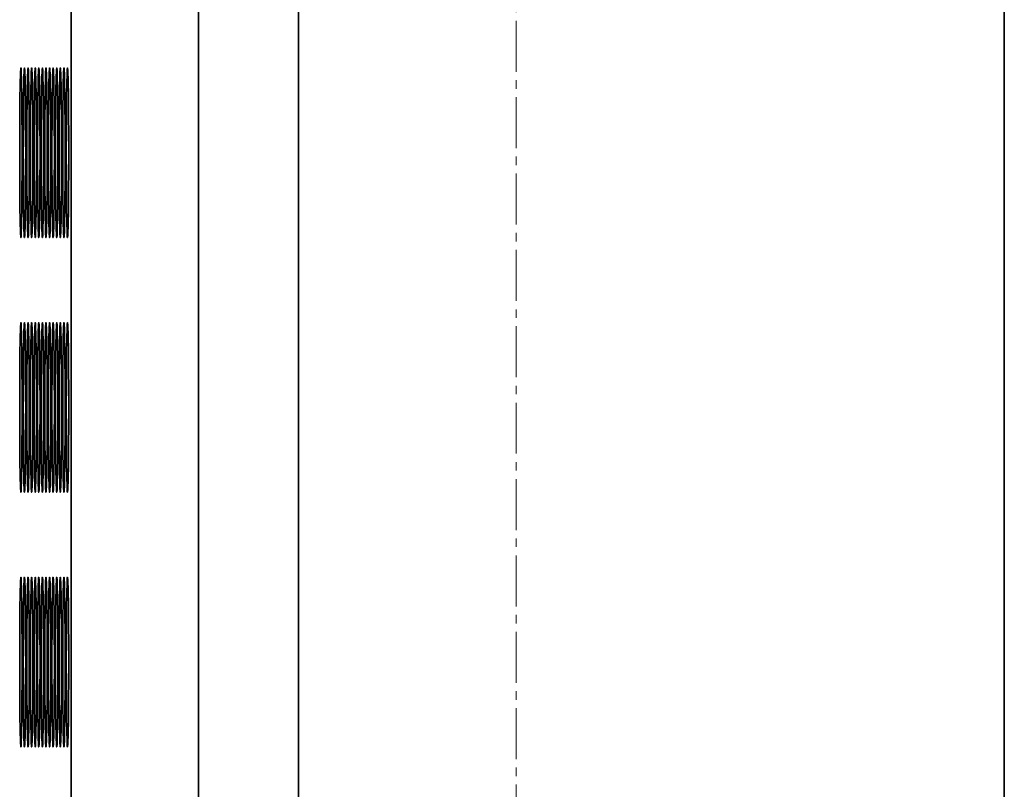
# Model space of a CAD drawing. Header units: millimetres. Extents: x 2945 to 26725, y -1082 to 16127.
# Tile 44 of 151: x 12468 to 12700, y 6009 to 6191. Entities that reach past the tile are written whole.
import ezdxf

# ---------------------------------------------------------------- set-up
doc = ezdxf.new("R2010")
doc.units = ezdxf.units.MM
doc.linetypes.add('点画线', pattern=[18, 12, -2, 2, -2])
doc.layers.add('中心线层', color=1, linetype='点画线', lineweight=18)
doc.layers.add('几何体', color=7, linetype='Continuous', lineweight=35)

msp = doc.modelspace()

# ---------------------------------------------------------------- linework, layer by layer
at = {"layer": '中心线层'}
msp.add_line((12585.254, 7900.461), (12585.254, 4976.2), dxfattribs=at)
at = {"layer": '几何体'}
for p, q in [((12480.412, 5259.352), (12480.412, 7659.352)), ((12510.409, 5259.352), (12510.409, 7659.352)), ((12533.988, 5259.352), (12533.988, 7659.352)), ((12700.254, 5259.352), (12700.254, 7659.352))]:
    msp.add_line(p, q, dxfattribs=at)
for points in [[(12468.864, 6159.352), (12468.861, 6162.017), (12468.854, 6164.635), (12468.841, 6167.159), (12468.824, 6169.544), (12468.803, 6171.747), (12468.778, 6173.728), (12468.749, 6175.453), (12468.717, 6176.891), (12468.683, 6178.015), (12468.647, 6178.807), (12468.61, 6179.251), (12468.573, 6179.34), (12468.535, 6179.073), (12468.498, 6178.454), (12468.463, 6177.493), (12468.43, 6176.209), (12468.4, 6174.625), (12468.373, 6172.767), (12468.35, 6170.67), (12468.331, 6168.372), (12468.316, 6165.912), (12468.306, 6163.335), (12468.301, 6160.687), (12468.301, 6158.016), (12468.306, 6155.368), (12468.316, 6152.791), (12468.331, 6150.331), (12468.35, 6148.033), (12468.373, 6145.936), (12468.4, 6144.078), (12468.43, 6142.494), (12468.463, 6141.21), (12468.498, 6140.249), (12468.535, 6139.63), (12468.573, 6139.363), (12468.61, 6139.452), (12468.647, 6139.896), (12468.683, 6140.688), (12468.717, 6141.813), (12468.749, 6143.25), (12468.778, 6144.975), (12468.803, 6146.957), (12468.824, 6149.159), (12468.841, 6151.544), (12468.854, 6154.068), (12468.861, 6156.686), (12468.864, 6159.352)], [(12469.709, 6159.352), (12469.706, 6162.017), (12469.699, 6164.635), (12469.686, 6167.159), (12469.669, 6169.544), (12469.648, 6171.747), (12469.623, 6173.728), (12469.594, 6175.453), (12469.562, 6176.891), (12469.528, 6178.015), (12469.492, 6178.807), (12469.455, 6179.251), (12469.418, 6179.34), (12469.38, 6179.073), (12469.343, 6178.454), (12469.308, 6177.493), (12469.275, 6176.209), (12469.245, 6174.625), (12469.218, 6172.767), (12469.195, 6170.67), (12469.176, 6168.372), (12469.161, 6165.912), (12469.151, 6163.335), (12469.146, 6160.687), (12469.146, 6158.016), (12469.151, 6155.368), (12469.161, 6152.791), (12469.176, 6150.331), (12469.195, 6148.033), (12469.218, 6145.936), (12469.245, 6144.078), (12469.275, 6142.494), (12469.308, 6141.21), (12469.343, 6140.249), (12469.38, 6139.63), (12469.418, 6139.363), (12469.455, 6139.452), (12469.492, 6139.896), (12469.528, 6140.688), (12469.562, 6141.813), (12469.594, 6143.25), (12469.623, 6144.975), (12469.648, 6146.957), (12469.669, 6149.159), (12469.686, 6151.544), (12469.699, 6154.068), (12469.706, 6156.686), (12469.709, 6159.352)], [(12470.554, 6159.352), (12470.551, 6162.017), (12470.544, 6164.635), (12470.531, 6167.159), (12470.514, 6169.544), (12470.493, 6171.747), (12470.468, 6173.728), (12470.439, 6175.453), (12470.407, 6176.891), (12470.373, 6178.015), (12470.337, 6178.807), (12470.3, 6179.251), (12470.263, 6179.34), (12470.225, 6179.073), (12470.188, 6178.454), (12470.153, 6177.493), (12470.12, 6176.209), (12470.09, 6174.625), (12470.063, 6172.767), (12470.04, 6170.67), (12470.021, 6168.372), (12470.006, 6165.912), (12469.996, 6163.335), (12469.991, 6160.687), (12469.991, 6158.016), (12469.996, 6155.368), (12470.006, 6152.791), (12470.021, 6150.331), (12470.04, 6148.033), (12470.063, 6145.936), (12470.09, 6144.078), (12470.12, 6142.494), (12470.153, 6141.21), (12470.188, 6140.249), (12470.225, 6139.63), (12470.263, 6139.363), (12470.3, 6139.452), (12470.337, 6139.896), (12470.373, 6140.688), (12470.407, 6141.813), (12470.439, 6143.25), (12470.468, 6144.975), (12470.493, 6146.957), (12470.514, 6149.159), (12470.531, 6151.544), (12470.544, 6154.068), (12470.551, 6156.686), (12470.554, 6159.352)], [(12471.399, 6159.352), (12471.396, 6162.017), (12471.389, 6164.635), (12471.376, 6167.159), (12471.359, 6169.544), (12471.338, 6171.747), (12471.313, 6173.728), (12471.284, 6175.453), (12471.252, 6176.891), (12471.218, 6178.015), (12471.182, 6178.807), (12471.145, 6179.251), (12471.107, 6179.34), (12471.07, 6179.073), (12471.033, 6178.454), (12470.998, 6177.493), (12470.965, 6176.209), (12470.935, 6174.625), (12470.908, 6172.767), (12470.885, 6170.67), (12470.866, 6168.372), (12470.851, 6165.912), (12470.841, 6163.335), (12470.836, 6160.687), (12470.836, 6158.016), (12470.841, 6155.368), (12470.851, 6152.791), (12470.866, 6150.331), (12470.885, 6148.033), (12470.908, 6145.936), (12470.935, 6144.078), (12470.965, 6142.494), (12470.998, 6141.21), (12471.033, 6140.249), (12471.07, 6139.63), (12471.107, 6139.363), (12471.145, 6139.452), (12471.182, 6139.896), (12471.218, 6140.688), (12471.252, 6141.813), (12471.284, 6143.25), (12471.313, 6144.975), (12471.338, 6146.957), (12471.359, 6149.159), (12471.376, 6151.544), (12471.389, 6154.068), (12471.396, 6156.686), (12471.399, 6159.352)], [(12472.244, 6159.352), (12472.241, 6162.017), (12472.234, 6164.635), (12472.221, 6167.159), (12472.204, 6169.544), (12472.183, 6171.747), (12472.158, 6173.728), (12472.129, 6175.453), (12472.097, 6176.891), (12472.063, 6178.015), (12472.027, 6178.807), (12471.99, 6179.251), (12471.952, 6179.34), (12471.915, 6179.073), (12471.878, 6178.454), (12471.843, 6177.493), (12471.81, 6176.209), (12471.78, 6174.625), (12471.753, 6172.767), (12471.73, 6170.67), (12471.711, 6168.372), (12471.696, 6165.912), (12471.686, 6163.335), (12471.681, 6160.687), (12471.681, 6158.016), (12471.686, 6155.368), (12471.696, 6152.791), (12471.711, 6150.331), (12471.73, 6148.033), (12471.753, 6145.936), (12471.78, 6144.078), (12471.81, 6142.494), (12471.843, 6141.21), (12471.878, 6140.249), (12471.915, 6139.63), (12471.952, 6139.363), (12471.99, 6139.452), (12472.027, 6139.896), (12472.063, 6140.688), (12472.097, 6141.813), (12472.129, 6143.25), (12472.158, 6144.975), (12472.183, 6146.957), (12472.204, 6149.159), (12472.221, 6151.544), (12472.234, 6154.068), (12472.241, 6156.686), (12472.244, 6159.352)], [(12473.089, 6159.352), (12473.086, 6162.017), (12473.079, 6164.635), (12473.066, 6167.159), (12473.049, 6169.544), (12473.028, 6171.747), (12473.003, 6173.728), (12472.974, 6175.453), (12472.942, 6176.891), (12472.908, 6178.015), (12472.872, 6178.807), (12472.835, 6179.251), (12472.797, 6179.34), (12472.76, 6179.073), (12472.723, 6178.454), (12472.688, 6177.493), (12472.655, 6176.209), (12472.625, 6174.625), (12472.598, 6172.767), (12472.575, 6170.67), (12472.556, 6168.372), (12472.541, 6165.912), (12472.531, 6163.335), (12472.526, 6160.687), (12472.526, 6158.016), (12472.531, 6155.368), (12472.541, 6152.791), (12472.556, 6150.331), (12472.575, 6148.033), (12472.598, 6145.936), (12472.625, 6144.078), (12472.655, 6142.494), (12472.688, 6141.21), (12472.723, 6140.249), (12472.76, 6139.63), (12472.797, 6139.363), (12472.835, 6139.452), (12472.872, 6139.896), (12472.908, 6140.688), (12472.942, 6141.813), (12472.974, 6143.25), (12473.003, 6144.975), (12473.028, 6146.957), (12473.049, 6149.159), (12473.066, 6151.544), (12473.079, 6154.068), (12473.086, 6156.686), (12473.089, 6159.352)], [(12473.934, 6159.352), (12473.931, 6162.017), (12473.924, 6164.635), (12473.911, 6167.159), (12473.894, 6169.544), (12473.873, 6171.747), (12473.848, 6173.728), (12473.819, 6175.453), (12473.787, 6176.891), (12473.753, 6178.015), (12473.717, 6178.807), (12473.68, 6179.251), (12473.642, 6179.34), (12473.605, 6179.073), (12473.568, 6178.454), (12473.533, 6177.493), (12473.5, 6176.209), (12473.47, 6174.625), (12473.443, 6172.767), (12473.42, 6170.67), (12473.401, 6168.372), (12473.386, 6165.912), (12473.376, 6163.335), (12473.371, 6160.687), (12473.371, 6158.016), (12473.376, 6155.368), (12473.386, 6152.791), (12473.401, 6150.331), (12473.42, 6148.033), (12473.443, 6145.936), (12473.47, 6144.078), (12473.5, 6142.494), (12473.533, 6141.21), (12473.568, 6140.249), (12473.605, 6139.63), (12473.642, 6139.363), (12473.68, 6139.452), (12473.717, 6139.896), (12473.753, 6140.688), (12473.787, 6141.813), (12473.819, 6143.25), (12473.848, 6144.975), (12473.873, 6146.957), (12473.894, 6149.159), (12473.911, 6151.544), (12473.924, 6154.068), (12473.931, 6156.686), (12473.934, 6159.352)], [(12474.779, 6159.352), (12474.776, 6162.017), (12474.769, 6164.635), (12474.756, 6167.159), (12474.739, 6169.544), (12474.718, 6171.747), (12474.693, 6173.728), (12474.664, 6175.453), (12474.632, 6176.891), (12474.598, 6178.015), (12474.562, 6178.807), (12474.525, 6179.251), (12474.487, 6179.34), (12474.45, 6179.073), (12474.413, 6178.454), (12474.378, 6177.493), (12474.345, 6176.209), (12474.315, 6174.625), (12474.288, 6172.767), (12474.265, 6170.67), (12474.246, 6168.372), (12474.231, 6165.912), (12474.221, 6163.335), (12474.216, 6160.687), (12474.216, 6158.016), (12474.221, 6155.368), (12474.231, 6152.791), (12474.246, 6150.331), (12474.265, 6148.033), (12474.288, 6145.936), (12474.315, 6144.078), (12474.345, 6142.494), (12474.378, 6141.21), (12474.413, 6140.249), (12474.45, 6139.63), (12474.487, 6139.363), (12474.525, 6139.452), (12474.562, 6139.896), (12474.598, 6140.688), (12474.632, 6141.813), (12474.664, 6143.25), (12474.693, 6144.975), (12474.718, 6146.957), (12474.739, 6149.159), (12474.756, 6151.544), (12474.769, 6154.068), (12474.776, 6156.686), (12474.779, 6159.352)], [(12475.624, 6159.352), (12475.621, 6162.017), (12475.614, 6164.635), (12475.601, 6167.159), (12475.584, 6169.544), (12475.563, 6171.747), (12475.538, 6173.728), (12475.509, 6175.453), (12475.477, 6176.891), (12475.443, 6178.015), (12475.407, 6178.807), (12475.37, 6179.251), (12475.332, 6179.34), (12475.295, 6179.073), (12475.258, 6178.454), (12475.223, 6177.493), (12475.19, 6176.209), (12475.16, 6174.625), (12475.133, 6172.767), (12475.11, 6170.67), (12475.09, 6168.372), (12475.076, 6165.912), (12475.066, 6163.335), (12475.061, 6160.687), (12475.061, 6158.016), (12475.066, 6155.368), (12475.076, 6152.791), (12475.09, 6150.331), (12475.11, 6148.033), (12475.133, 6145.936), (12475.16, 6144.078), (12475.19, 6142.494), (12475.223, 6141.21), (12475.258, 6140.249), (12475.295, 6139.63), (12475.332, 6139.363), (12475.37, 6139.452), (12475.407, 6139.896), (12475.443, 6140.688), (12475.477, 6141.813), (12475.509, 6143.25), (12475.538, 6144.975), (12475.563, 6146.957), (12475.584, 6149.159), (12475.601, 6151.544), (12475.614, 6154.068), (12475.621, 6156.686), (12475.624, 6159.352)], [(12476.469, 6159.352), (12476.466, 6162.017), (12476.459, 6164.635), (12476.446, 6167.159), (12476.429, 6169.544), (12476.408, 6171.747), (12476.383, 6173.728), (12476.354, 6175.453), (12476.322, 6176.891), (12476.288, 6178.015), (12476.252, 6178.807), (12476.215, 6179.251), (12476.177, 6179.34), (12476.14, 6179.073), (12476.103, 6178.454), (12476.068, 6177.493), (12476.035, 6176.209), (12476.005, 6174.625), (12475.978, 6172.767), (12475.955, 6170.67), (12475.935, 6168.372), (12475.921, 6165.912), (12475.911, 6163.335), (12475.906, 6160.687), (12475.906, 6158.016), (12475.911, 6155.368), (12475.921, 6152.791), (12475.935, 6150.331), (12475.955, 6148.033), (12475.978, 6145.936), (12476.005, 6144.078), (12476.035, 6142.494), (12476.068, 6141.21), (12476.103, 6140.249), (12476.14, 6139.63), (12476.177, 6139.363), (12476.215, 6139.452), (12476.252, 6139.896), (12476.288, 6140.688), (12476.322, 6141.813), (12476.354, 6143.25), (12476.383, 6144.975), (12476.408, 6146.957), (12476.429, 6149.159), (12476.446, 6151.544), (12476.459, 6154.068), (12476.466, 6156.686), (12476.469, 6159.352)], [(12477.314, 6159.352), (12477.311, 6162.017), (12477.304, 6164.635), (12477.291, 6167.159), (12477.274, 6169.544), (12477.253, 6171.747), (12477.228, 6173.728), (12477.199, 6175.453), (12477.167, 6176.891), (12477.133, 6178.015), (12477.097, 6178.807), (12477.06, 6179.251), (12477.022, 6179.34), (12476.985, 6179.073), (12476.948, 6178.454), (12476.913, 6177.493), (12476.88, 6176.209), (12476.85, 6174.625), (12476.823, 6172.767), (12476.8, 6170.67), (12476.78, 6168.372), (12476.766, 6165.912), (12476.756, 6163.335), (12476.751, 6160.687), (12476.751, 6158.016), (12476.756, 6155.368), (12476.766, 6152.791), (12476.78, 6150.331), (12476.8, 6148.033), (12476.823, 6145.936), (12476.85, 6144.078), (12476.88, 6142.494), (12476.913, 6141.21), (12476.948, 6140.249), (12476.985, 6139.63), (12477.022, 6139.363), (12477.06, 6139.452), (12477.097, 6139.896), (12477.133, 6140.688), (12477.167, 6141.813), (12477.199, 6143.25), (12477.228, 6144.975), (12477.253, 6146.957), (12477.274, 6149.159), (12477.291, 6151.544), (12477.304, 6154.068), (12477.311, 6156.686), (12477.314, 6159.352)], [(12478.159, 6159.352), (12478.156, 6162.017), (12478.149, 6164.635), (12478.136, 6167.159), (12478.119, 6169.544), (12478.098, 6171.747), (12478.073, 6173.728), (12478.044, 6175.453), (12478.012, 6176.891), (12477.978, 6178.015), (12477.942, 6178.807), (12477.905, 6179.251), (12477.867, 6179.34), (12477.83, 6179.073), (12477.793, 6178.454), (12477.758, 6177.493), (12477.725, 6176.209), (12477.695, 6174.625), (12477.668, 6172.767), (12477.645, 6170.67), (12477.625, 6168.372), (12477.611, 6165.912), (12477.601, 6163.335), (12477.596, 6160.687), (12477.596, 6158.016), (12477.601, 6155.368), (12477.611, 6152.791), (12477.625, 6150.331), (12477.645, 6148.033), (12477.668, 6145.936), (12477.695, 6144.078), (12477.725, 6142.494), (12477.758, 6141.21), (12477.793, 6140.249), (12477.83, 6139.63), (12477.867, 6139.363), (12477.905, 6139.452), (12477.942, 6139.896), (12477.978, 6140.688), (12478.012, 6141.813), (12478.044, 6143.25), (12478.073, 6144.975), (12478.098, 6146.957), (12478.119, 6149.159), (12478.136, 6151.544), (12478.149, 6154.068), (12478.156, 6156.686), (12478.159, 6159.352)], [(12479.004, 6159.352), (12479.001, 6162.017), (12478.994, 6164.635), (12478.981, 6167.159), (12478.964, 6169.544), (12478.943, 6171.747), (12478.918, 6173.728), (12478.889, 6175.453), (12478.857, 6176.891), (12478.823, 6178.015), (12478.787, 6178.807), (12478.75, 6179.251), (12478.712, 6179.34), (12478.675, 6179.073), (12478.638, 6178.454), (12478.603, 6177.493), (12478.57, 6176.209), (12478.54, 6174.625), (12478.513, 6172.767), (12478.49, 6170.67), (12478.47, 6168.372), (12478.456, 6165.912), (12478.446, 6163.335), (12478.441, 6160.687), (12478.441, 6158.016), (12478.446, 6155.368), (12478.456, 6152.791), (12478.47, 6150.331), (12478.49, 6148.033), (12478.513, 6145.936), (12478.54, 6144.078), (12478.57, 6142.494), (12478.603, 6141.21), (12478.638, 6140.249), (12478.675, 6139.63), (12478.712, 6139.363), (12478.75, 6139.452), (12478.787, 6139.896), (12478.823, 6140.688), (12478.857, 6141.813), (12478.889, 6143.25), (12478.918, 6144.975), (12478.943, 6146.957), (12478.964, 6149.159), (12478.981, 6151.544), (12478.994, 6154.068), (12479.001, 6156.686), (12479.004, 6159.352)], [(12479.849, 6159.352), (12479.846, 6162.017), (12479.839, 6164.635), (12479.826, 6167.159), (12479.809, 6169.544), (12479.788, 6171.747), (12479.763, 6173.728), (12479.734, 6175.453), (12479.702, 6176.891), (12479.668, 6178.015), (12479.632, 6178.807), (12479.595, 6179.251), (12479.557, 6179.34), (12479.52, 6179.073), (12479.483, 6178.454), (12479.448, 6177.493), (12479.415, 6176.209), (12479.385, 6174.625), (12479.358, 6172.767), (12479.335, 6170.67), (12479.315, 6168.372), (12479.301, 6165.912), (12479.291, 6163.335), (12479.286, 6160.687), (12479.286, 6158.016), (12479.291, 6155.368), (12479.301, 6152.791), (12479.315, 6150.331), (12479.335, 6148.033), (12479.358, 6145.936), (12479.385, 6144.078), (12479.415, 6142.494), (12479.448, 6141.21), (12479.483, 6140.249), (12479.52, 6139.63), (12479.557, 6139.363), (12479.595, 6139.452), (12479.632, 6139.896), (12479.668, 6140.688), (12479.702, 6141.813), (12479.734, 6143.25), (12479.763, 6144.975), (12479.788, 6146.957), (12479.809, 6149.159), (12479.826, 6151.544), (12479.839, 6154.068), (12479.846, 6156.686), (12479.849, 6159.352)], [(12468.864, 6099.352), (12468.861, 6102.017), (12468.854, 6104.635), (12468.841, 6107.159), (12468.824, 6109.544), (12468.803, 6111.747), (12468.778, 6113.728), (12468.749, 6115.453), (12468.717, 6116.891), (12468.683, 6118.015), (12468.647, 6118.807), (12468.61, 6119.251), (12468.573, 6119.34), (12468.535, 6119.073), (12468.498, 6118.454), (12468.463, 6117.493), (12468.43, 6116.209), (12468.4, 6114.625), (12468.373, 6112.767), (12468.35, 6110.67), (12468.331, 6108.372), (12468.316, 6105.912), (12468.306, 6103.335), (12468.301, 6100.687), (12468.301, 6098.016), (12468.306, 6095.368), (12468.316, 6092.791), (12468.331, 6090.331), (12468.35, 6088.033), (12468.373, 6085.936), (12468.4, 6084.078), (12468.43, 6082.494), (12468.463, 6081.21), (12468.498, 6080.249), (12468.535, 6079.63), (12468.573, 6079.363), (12468.61, 6079.452), (12468.647, 6079.896), (12468.683, 6080.688), (12468.717, 6081.813), (12468.749, 6083.25), (12468.778, 6084.975), (12468.803, 6086.957), (12468.824, 6089.159), (12468.841, 6091.544), (12468.854, 6094.068), (12468.861, 6096.686), (12468.864, 6099.352)], [(12469.709, 6099.352), (12469.706, 6102.017), (12469.699, 6104.635), (12469.686, 6107.159), (12469.669, 6109.544), (12469.648, 6111.747), (12469.623, 6113.728), (12469.594, 6115.453), (12469.562, 6116.891), (12469.528, 6118.015), (12469.492, 6118.807), (12469.455, 6119.251), (12469.418, 6119.34), (12469.38, 6119.073), (12469.343, 6118.454), (12469.308, 6117.493), (12469.275, 6116.209), (12469.245, 6114.625), (12469.218, 6112.767), (12469.195, 6110.67), (12469.176, 6108.372), (12469.161, 6105.912), (12469.151, 6103.335), (12469.146, 6100.687), (12469.146, 6098.016), (12469.151, 6095.368), (12469.161, 6092.791), (12469.176, 6090.331), (12469.195, 6088.033), (12469.218, 6085.936), (12469.245, 6084.078), (12469.275, 6082.494), (12469.308, 6081.21), (12469.343, 6080.249), (12469.38, 6079.63), (12469.418, 6079.363), (12469.455, 6079.452), (12469.492, 6079.896), (12469.528, 6080.688), (12469.562, 6081.813), (12469.594, 6083.25), (12469.623, 6084.975), (12469.648, 6086.957), (12469.669, 6089.159), (12469.686, 6091.544), (12469.699, 6094.068), (12469.706, 6096.686), (12469.709, 6099.352)], [(12470.554, 6099.352), (12470.551, 6102.017), (12470.544, 6104.635), (12470.531, 6107.159), (12470.514, 6109.544), (12470.493, 6111.747), (12470.468, 6113.728), (12470.439, 6115.453), (12470.407, 6116.891), (12470.373, 6118.015), (12470.337, 6118.807), (12470.3, 6119.251), (12470.263, 6119.34), (12470.225, 6119.073), (12470.188, 6118.454), (12470.153, 6117.493), (12470.12, 6116.209), (12470.09, 6114.625), (12470.063, 6112.767), (12470.04, 6110.67), (12470.021, 6108.372), (12470.006, 6105.912), (12469.996, 6103.335), (12469.991, 6100.687), (12469.991, 6098.016), (12469.996, 6095.368), (12470.006, 6092.791), (12470.021, 6090.331), (12470.04, 6088.033), (12470.063, 6085.936), (12470.09, 6084.078), (12470.12, 6082.494), (12470.153, 6081.21), (12470.188, 6080.249), (12470.225, 6079.63), (12470.263, 6079.363), (12470.3, 6079.452), (12470.337, 6079.896), (12470.373, 6080.688), (12470.407, 6081.813), (12470.439, 6083.25), (12470.468, 6084.975), (12470.493, 6086.957), (12470.514, 6089.159), (12470.531, 6091.544), (12470.544, 6094.068), (12470.551, 6096.686), (12470.554, 6099.352)], [(12471.399, 6099.352), (12471.396, 6102.017), (12471.389, 6104.635), (12471.376, 6107.159), (12471.359, 6109.544), (12471.338, 6111.747), (12471.313, 6113.728), (12471.284, 6115.453), (12471.252, 6116.891), (12471.218, 6118.015), (12471.182, 6118.807), (12471.145, 6119.251), (12471.107, 6119.34), (12471.07, 6119.073), (12471.033, 6118.454), (12470.998, 6117.493), (12470.965, 6116.209), (12470.935, 6114.625), (12470.908, 6112.767), (12470.885, 6110.67), (12470.866, 6108.372), (12470.851, 6105.912), (12470.841, 6103.335), (12470.836, 6100.687), (12470.836, 6098.016), (12470.841, 6095.368), (12470.851, 6092.791), (12470.866, 6090.331), (12470.885, 6088.033), (12470.908, 6085.936), (12470.935, 6084.078), (12470.965, 6082.494), (12470.998, 6081.21), (12471.033, 6080.249), (12471.07, 6079.63), (12471.107, 6079.363), (12471.145, 6079.452), (12471.182, 6079.896), (12471.218, 6080.688), (12471.252, 6081.813), (12471.284, 6083.25), (12471.313, 6084.975), (12471.338, 6086.957), (12471.359, 6089.159), (12471.376, 6091.544), (12471.389, 6094.068), (12471.396, 6096.686), (12471.399, 6099.352)], [(12472.244, 6099.352), (12472.241, 6102.017), (12472.234, 6104.635), (12472.221, 6107.159), (12472.204, 6109.544), (12472.183, 6111.747), (12472.158, 6113.728), (12472.129, 6115.453), (12472.097, 6116.891), (12472.063, 6118.015), (12472.027, 6118.807), (12471.99, 6119.251), (12471.952, 6119.34), (12471.915, 6119.073), (12471.878, 6118.454), (12471.843, 6117.493), (12471.81, 6116.209), (12471.78, 6114.625), (12471.753, 6112.767), (12471.73, 6110.67), (12471.711, 6108.372), (12471.696, 6105.912), (12471.686, 6103.335), (12471.681, 6100.687), (12471.681, 6098.016), (12471.686, 6095.368), (12471.696, 6092.791), (12471.711, 6090.331), (12471.73, 6088.033), (12471.753, 6085.936), (12471.78, 6084.078), (12471.81, 6082.494), (12471.843, 6081.21), (12471.878, 6080.249), (12471.915, 6079.63), (12471.952, 6079.363), (12471.99, 6079.452), (12472.027, 6079.896), (12472.063, 6080.688), (12472.097, 6081.813), (12472.129, 6083.25), (12472.158, 6084.975), (12472.183, 6086.957), (12472.204, 6089.159), (12472.221, 6091.544), (12472.234, 6094.068), (12472.241, 6096.686), (12472.244, 6099.352)], [(12473.089, 6099.352), (12473.086, 6102.017), (12473.079, 6104.635), (12473.066, 6107.159), (12473.049, 6109.544), (12473.028, 6111.747), (12473.003, 6113.728), (12472.974, 6115.453), (12472.942, 6116.891), (12472.908, 6118.015), (12472.872, 6118.807), (12472.835, 6119.251), (12472.797, 6119.34), (12472.76, 6119.073), (12472.723, 6118.454), (12472.688, 6117.493), (12472.655, 6116.209), (12472.625, 6114.625), (12472.598, 6112.767), (12472.575, 6110.67), (12472.556, 6108.372), (12472.541, 6105.912), (12472.531, 6103.335), (12472.526, 6100.687), (12472.526, 6098.016), (12472.531, 6095.368), (12472.541, 6092.791), (12472.556, 6090.331), (12472.575, 6088.033), (12472.598, 6085.936), (12472.625, 6084.078), (12472.655, 6082.494), (12472.688, 6081.21), (12472.723, 6080.249), (12472.76, 6079.63), (12472.797, 6079.363), (12472.835, 6079.452), (12472.872, 6079.896), (12472.908, 6080.688), (12472.942, 6081.813), (12472.974, 6083.25), (12473.003, 6084.975), (12473.028, 6086.957), (12473.049, 6089.159), (12473.066, 6091.544), (12473.079, 6094.068), (12473.086, 6096.686), (12473.089, 6099.352)], [(12473.934, 6099.352), (12473.931, 6102.017), (12473.924, 6104.635), (12473.911, 6107.159), (12473.894, 6109.544), (12473.873, 6111.747), (12473.848, 6113.728), (12473.819, 6115.453), (12473.787, 6116.891), (12473.753, 6118.015), (12473.717, 6118.807), (12473.68, 6119.251), (12473.642, 6119.34), (12473.605, 6119.073), (12473.568, 6118.454), (12473.533, 6117.493), (12473.5, 6116.209), (12473.47, 6114.625), (12473.443, 6112.767), (12473.42, 6110.67), (12473.401, 6108.372), (12473.386, 6105.912), (12473.376, 6103.335), (12473.371, 6100.687), (12473.371, 6098.016), (12473.376, 6095.368), (12473.386, 6092.791), (12473.401, 6090.331), (12473.42, 6088.033), (12473.443, 6085.936), (12473.47, 6084.078), (12473.5, 6082.494), (12473.533, 6081.21), (12473.568, 6080.249), (12473.605, 6079.63), (12473.642, 6079.363), (12473.68, 6079.452), (12473.717, 6079.896), (12473.753, 6080.688), (12473.787, 6081.813), (12473.819, 6083.25), (12473.848, 6084.975), (12473.873, 6086.957), (12473.894, 6089.159), (12473.911, 6091.544), (12473.924, 6094.068), (12473.931, 6096.686), (12473.934, 6099.352)], [(12474.779, 6099.352), (12474.776, 6102.017), (12474.769, 6104.635), (12474.756, 6107.159), (12474.739, 6109.544), (12474.718, 6111.747), (12474.693, 6113.728), (12474.664, 6115.453), (12474.632, 6116.891), (12474.598, 6118.015), (12474.562, 6118.807), (12474.525, 6119.251), (12474.487, 6119.34), (12474.45, 6119.073), (12474.413, 6118.454), (12474.378, 6117.493), (12474.345, 6116.209), (12474.315, 6114.625), (12474.288, 6112.767), (12474.265, 6110.67), (12474.246, 6108.372), (12474.231, 6105.912), (12474.221, 6103.335), (12474.216, 6100.687), (12474.216, 6098.016), (12474.221, 6095.368), (12474.231, 6092.791), (12474.246, 6090.331), (12474.265, 6088.033), (12474.288, 6085.936), (12474.315, 6084.078), (12474.345, 6082.494), (12474.378, 6081.21), (12474.413, 6080.249), (12474.45, 6079.63), (12474.487, 6079.363), (12474.525, 6079.452), (12474.562, 6079.896), (12474.598, 6080.688), (12474.632, 6081.813), (12474.664, 6083.25), (12474.693, 6084.975), (12474.718, 6086.957), (12474.739, 6089.159), (12474.756, 6091.544), (12474.769, 6094.068), (12474.776, 6096.686), (12474.779, 6099.352)], [(12475.624, 6099.352), (12475.621, 6102.017), (12475.614, 6104.635), (12475.601, 6107.159), (12475.584, 6109.544), (12475.563, 6111.747), (12475.538, 6113.728), (12475.509, 6115.453), (12475.477, 6116.891), (12475.443, 6118.015), (12475.407, 6118.807), (12475.37, 6119.251), (12475.332, 6119.34), (12475.295, 6119.073), (12475.258, 6118.454), (12475.223, 6117.493), (12475.19, 6116.209), (12475.16, 6114.625), (12475.133, 6112.767), (12475.11, 6110.67), (12475.09, 6108.372), (12475.076, 6105.912), (12475.066, 6103.335), (12475.061, 6100.687), (12475.061, 6098.016), (12475.066, 6095.368), (12475.076, 6092.791), (12475.09, 6090.331), (12475.11, 6088.033), (12475.133, 6085.936), (12475.16, 6084.078), (12475.19, 6082.494), (12475.223, 6081.21), (12475.258, 6080.249), (12475.295, 6079.63), (12475.332, 6079.363), (12475.37, 6079.452), (12475.407, 6079.896), (12475.443, 6080.688), (12475.477, 6081.813), (12475.509, 6083.25), (12475.538, 6084.975), (12475.563, 6086.957), (12475.584, 6089.159), (12475.601, 6091.544), (12475.614, 6094.068), (12475.621, 6096.686), (12475.624, 6099.352)], [(12476.469, 6099.352), (12476.466, 6102.017), (12476.459, 6104.635), (12476.446, 6107.159), (12476.429, 6109.544), (12476.408, 6111.747), (12476.383, 6113.728), (12476.354, 6115.453), (12476.322, 6116.891), (12476.288, 6118.015), (12476.252, 6118.807), (12476.215, 6119.251), (12476.177, 6119.34), (12476.14, 6119.073), (12476.103, 6118.454), (12476.068, 6117.493), (12476.035, 6116.209), (12476.005, 6114.625), (12475.978, 6112.767), (12475.955, 6110.67), (12475.935, 6108.372), (12475.921, 6105.912), (12475.911, 6103.335), (12475.906, 6100.687), (12475.906, 6098.016), (12475.911, 6095.368), (12475.921, 6092.791), (12475.935, 6090.331), (12475.955, 6088.033), (12475.978, 6085.936), (12476.005, 6084.078), (12476.035, 6082.494), (12476.068, 6081.21), (12476.103, 6080.249), (12476.14, 6079.63), (12476.177, 6079.363), (12476.215, 6079.452), (12476.252, 6079.896), (12476.288, 6080.688), (12476.322, 6081.813), (12476.354, 6083.25), (12476.383, 6084.975), (12476.408, 6086.957), (12476.429, 6089.159), (12476.446, 6091.544), (12476.459, 6094.068), (12476.466, 6096.686), (12476.469, 6099.352)], [(12477.314, 6099.352), (12477.311, 6102.017), (12477.304, 6104.635), (12477.291, 6107.159), (12477.274, 6109.544), (12477.253, 6111.747), (12477.228, 6113.728), (12477.199, 6115.453), (12477.167, 6116.891), (12477.133, 6118.015), (12477.097, 6118.807), (12477.06, 6119.251), (12477.022, 6119.34), (12476.985, 6119.073), (12476.948, 6118.454), (12476.913, 6117.493), (12476.88, 6116.209), (12476.85, 6114.625), (12476.823, 6112.767), (12476.8, 6110.67), (12476.78, 6108.372), (12476.766, 6105.912), (12476.756, 6103.335), (12476.751, 6100.687), (12476.751, 6098.016), (12476.756, 6095.368), (12476.766, 6092.791), (12476.78, 6090.331), (12476.8, 6088.033), (12476.823, 6085.936), (12476.85, 6084.078), (12476.88, 6082.494), (12476.913, 6081.21), (12476.948, 6080.249), (12476.985, 6079.63), (12477.022, 6079.363), (12477.06, 6079.452), (12477.097, 6079.896), (12477.133, 6080.688), (12477.167, 6081.813), (12477.199, 6083.25), (12477.228, 6084.975), (12477.253, 6086.957), (12477.274, 6089.159), (12477.291, 6091.544), (12477.304, 6094.068), (12477.311, 6096.686), (12477.314, 6099.352)], [(12478.159, 6099.352), (12478.156, 6102.017), (12478.149, 6104.635), (12478.136, 6107.159), (12478.119, 6109.544), (12478.098, 6111.747), (12478.073, 6113.728), (12478.044, 6115.453), (12478.012, 6116.891), (12477.978, 6118.015), (12477.942, 6118.807), (12477.905, 6119.251), (12477.867, 6119.34), (12477.83, 6119.073), (12477.793, 6118.454), (12477.758, 6117.493), (12477.725, 6116.209), (12477.695, 6114.625), (12477.668, 6112.767), (12477.645, 6110.67), (12477.625, 6108.372), (12477.611, 6105.912), (12477.601, 6103.335), (12477.596, 6100.687), (12477.596, 6098.016), (12477.601, 6095.368), (12477.611, 6092.791), (12477.625, 6090.331), (12477.645, 6088.033), (12477.668, 6085.936), (12477.695, 6084.078), (12477.725, 6082.494), (12477.758, 6081.21), (12477.793, 6080.249), (12477.83, 6079.63), (12477.867, 6079.363), (12477.905, 6079.452), (12477.942, 6079.896), (12477.978, 6080.688), (12478.012, 6081.813), (12478.044, 6083.25), (12478.073, 6084.975), (12478.098, 6086.957), (12478.119, 6089.159), (12478.136, 6091.544), (12478.149, 6094.068), (12478.156, 6096.686), (12478.159, 6099.352)], [(12479.004, 6099.352), (12479.001, 6102.017), (12478.994, 6104.635), (12478.981, 6107.159), (12478.964, 6109.544), (12478.943, 6111.747), (12478.918, 6113.728), (12478.889, 6115.453), (12478.857, 6116.891), (12478.823, 6118.015), (12478.787, 6118.807), (12478.75, 6119.251), (12478.712, 6119.34), (12478.675, 6119.073), (12478.638, 6118.454), (12478.603, 6117.493), (12478.57, 6116.209), (12478.54, 6114.625), (12478.513, 6112.767), (12478.49, 6110.67), (12478.47, 6108.372), (12478.456, 6105.912), (12478.446, 6103.335), (12478.441, 6100.687), (12478.441, 6098.016), (12478.446, 6095.368), (12478.456, 6092.791), (12478.47, 6090.331), (12478.49, 6088.033), (12478.513, 6085.936), (12478.54, 6084.078), (12478.57, 6082.494), (12478.603, 6081.21), (12478.638, 6080.249), (12478.675, 6079.63), (12478.712, 6079.363), (12478.75, 6079.452), (12478.787, 6079.896), (12478.823, 6080.688), (12478.857, 6081.813), (12478.889, 6083.25), (12478.918, 6084.975), (12478.943, 6086.957), (12478.964, 6089.159), (12478.981, 6091.544), (12478.994, 6094.068), (12479.001, 6096.686), (12479.004, 6099.352)], [(12479.849, 6099.352), (12479.846, 6102.017), (12479.839, 6104.635), (12479.826, 6107.159), (12479.809, 6109.544), (12479.788, 6111.747), (12479.763, 6113.728), (12479.734, 6115.453), (12479.702, 6116.891), (12479.668, 6118.015), (12479.632, 6118.807), (12479.595, 6119.251), (12479.557, 6119.34), (12479.52, 6119.073), (12479.483, 6118.454), (12479.448, 6117.493), (12479.415, 6116.209), (12479.385, 6114.625), (12479.358, 6112.767), (12479.335, 6110.67), (12479.315, 6108.372), (12479.301, 6105.912), (12479.291, 6103.335), (12479.286, 6100.687), (12479.286, 6098.016), (12479.291, 6095.368), (12479.301, 6092.791), (12479.315, 6090.331), (12479.335, 6088.033), (12479.358, 6085.936), (12479.385, 6084.078), (12479.415, 6082.494), (12479.448, 6081.21), (12479.483, 6080.249), (12479.52, 6079.63), (12479.557, 6079.363), (12479.595, 6079.452), (12479.632, 6079.896), (12479.668, 6080.688), (12479.702, 6081.813), (12479.734, 6083.25), (12479.763, 6084.975), (12479.788, 6086.957), (12479.809, 6089.159), (12479.826, 6091.544), (12479.839, 6094.068), (12479.846, 6096.686), (12479.849, 6099.352)], [(12468.864, 6039.352), (12468.861, 6042.017), (12468.854, 6044.635), (12468.841, 6047.159), (12468.824, 6049.544), (12468.803, 6051.747), (12468.778, 6053.728), (12468.749, 6055.453), (12468.717, 6056.891), (12468.683, 6058.015), (12468.647, 6058.807), (12468.61, 6059.251), (12468.573, 6059.34), (12468.535, 6059.073), (12468.498, 6058.454), (12468.463, 6057.493), (12468.43, 6056.209), (12468.4, 6054.625), (12468.373, 6052.767), (12468.35, 6050.67), (12468.331, 6048.372), (12468.316, 6045.912), (12468.306, 6043.335), (12468.301, 6040.687), (12468.301, 6038.016), (12468.306, 6035.368), (12468.316, 6032.791), (12468.331, 6030.331), (12468.35, 6028.033), (12468.373, 6025.936), (12468.4, 6024.078), (12468.43, 6022.494), (12468.463, 6021.21), (12468.498, 6020.249), (12468.535, 6019.63), (12468.573, 6019.363), (12468.61, 6019.452), (12468.647, 6019.896), (12468.683, 6020.688), (12468.717, 6021.813), (12468.749, 6023.25), (12468.778, 6024.975), (12468.803, 6026.957), (12468.824, 6029.159), (12468.841, 6031.544), (12468.854, 6034.068), (12468.861, 6036.686), (12468.864, 6039.352)], [(12469.709, 6039.352), (12469.706, 6042.017), (12469.699, 6044.635), (12469.686, 6047.159), (12469.669, 6049.544), (12469.648, 6051.747), (12469.623, 6053.728), (12469.594, 6055.453), (12469.562, 6056.891), (12469.528, 6058.015), (12469.492, 6058.807), (12469.455, 6059.251), (12469.418, 6059.34), (12469.38, 6059.073), (12469.343, 6058.454), (12469.308, 6057.493), (12469.275, 6056.209), (12469.245, 6054.625), (12469.218, 6052.767), (12469.195, 6050.67), (12469.176, 6048.372), (12469.161, 6045.912), (12469.151, 6043.335), (12469.146, 6040.687), (12469.146, 6038.016), (12469.151, 6035.368), (12469.161, 6032.791), (12469.176, 6030.331), (12469.195, 6028.033), (12469.218, 6025.936), (12469.245, 6024.078), (12469.275, 6022.494), (12469.308, 6021.21), (12469.343, 6020.249), (12469.38, 6019.63), (12469.418, 6019.363), (12469.455, 6019.452), (12469.492, 6019.896), (12469.528, 6020.688), (12469.562, 6021.813), (12469.594, 6023.25), (12469.623, 6024.975), (12469.648, 6026.957), (12469.669, 6029.159), (12469.686, 6031.544), (12469.699, 6034.068), (12469.706, 6036.686), (12469.709, 6039.352)], [(12470.554, 6039.352), (12470.551, 6042.017), (12470.544, 6044.635), (12470.531, 6047.159), (12470.514, 6049.544), (12470.493, 6051.747), (12470.468, 6053.728), (12470.439, 6055.453), (12470.407, 6056.891), (12470.373, 6058.015), (12470.337, 6058.807), (12470.3, 6059.251), (12470.263, 6059.34), (12470.225, 6059.073), (12470.188, 6058.454), (12470.153, 6057.493), (12470.12, 6056.209), (12470.09, 6054.625), (12470.063, 6052.767), (12470.04, 6050.67), (12470.021, 6048.372), (12470.006, 6045.912), (12469.996, 6043.335), (12469.991, 6040.687), (12469.991, 6038.016), (12469.996, 6035.368), (12470.006, 6032.791), (12470.021, 6030.331), (12470.04, 6028.033), (12470.063, 6025.936), (12470.09, 6024.078), (12470.12, 6022.494), (12470.153, 6021.21), (12470.188, 6020.249), (12470.225, 6019.63), (12470.263, 6019.363), (12470.3, 6019.452), (12470.337, 6019.896), (12470.373, 6020.688), (12470.407, 6021.813), (12470.439, 6023.25), (12470.468, 6024.975), (12470.493, 6026.957), (12470.514, 6029.159), (12470.531, 6031.544), (12470.544, 6034.068), (12470.551, 6036.686), (12470.554, 6039.352)], [(12471.399, 6039.352), (12471.396, 6042.017), (12471.389, 6044.635), (12471.376, 6047.159), (12471.359, 6049.544), (12471.338, 6051.747), (12471.313, 6053.728), (12471.284, 6055.453), (12471.252, 6056.891), (12471.218, 6058.015), (12471.182, 6058.807), (12471.145, 6059.251), (12471.107, 6059.34), (12471.07, 6059.073), (12471.033, 6058.454), (12470.998, 6057.493), (12470.965, 6056.209), (12470.935, 6054.625), (12470.908, 6052.767), (12470.885, 6050.67), (12470.866, 6048.372), (12470.851, 6045.912), (12470.841, 6043.335), (12470.836, 6040.687), (12470.836, 6038.016), (12470.841, 6035.368), (12470.851, 6032.791), (12470.866, 6030.331), (12470.885, 6028.033), (12470.908, 6025.936), (12470.935, 6024.078), (12470.965, 6022.494), (12470.998, 6021.21), (12471.033, 6020.249), (12471.07, 6019.63), (12471.107, 6019.363), (12471.145, 6019.452), (12471.182, 6019.896), (12471.218, 6020.688), (12471.252, 6021.813), (12471.284, 6023.25), (12471.313, 6024.975), (12471.338, 6026.957), (12471.359, 6029.159), (12471.376, 6031.544), (12471.389, 6034.068), (12471.396, 6036.686), (12471.399, 6039.352)], [(12472.244, 6039.352), (12472.241, 6042.017), (12472.234, 6044.635), (12472.221, 6047.159), (12472.204, 6049.544), (12472.183, 6051.747), (12472.158, 6053.728), (12472.129, 6055.453), (12472.097, 6056.891), (12472.063, 6058.015), (12472.027, 6058.807), (12471.99, 6059.251), (12471.952, 6059.34), (12471.915, 6059.073), (12471.878, 6058.454), (12471.843, 6057.493), (12471.81, 6056.209), (12471.78, 6054.625), (12471.753, 6052.767), (12471.73, 6050.67), (12471.711, 6048.372), (12471.696, 6045.912), (12471.686, 6043.335), (12471.681, 6040.687), (12471.681, 6038.016), (12471.686, 6035.368), (12471.696, 6032.791), (12471.711, 6030.331), (12471.73, 6028.033), (12471.753, 6025.936), (12471.78, 6024.078), (12471.81, 6022.494), (12471.843, 6021.21), (12471.878, 6020.249), (12471.915, 6019.63), (12471.952, 6019.363), (12471.99, 6019.452), (12472.027, 6019.896), (12472.063, 6020.688), (12472.097, 6021.813), (12472.129, 6023.25), (12472.158, 6024.975), (12472.183, 6026.957), (12472.204, 6029.159), (12472.221, 6031.544), (12472.234, 6034.068), (12472.241, 6036.686), (12472.244, 6039.352)], [(12473.089, 6039.352), (12473.086, 6042.017), (12473.079, 6044.635), (12473.066, 6047.159), (12473.049, 6049.544), (12473.028, 6051.747), (12473.003, 6053.728), (12472.974, 6055.453), (12472.942, 6056.891), (12472.908, 6058.015), (12472.872, 6058.807), (12472.835, 6059.251), (12472.797, 6059.34), (12472.76, 6059.073), (12472.723, 6058.454), (12472.688, 6057.493), (12472.655, 6056.209), (12472.625, 6054.625), (12472.598, 6052.767), (12472.575, 6050.67), (12472.556, 6048.372), (12472.541, 6045.912), (12472.531, 6043.335), (12472.526, 6040.687), (12472.526, 6038.016), (12472.531, 6035.368), (12472.541, 6032.791), (12472.556, 6030.331), (12472.575, 6028.033), (12472.598, 6025.936), (12472.625, 6024.078), (12472.655, 6022.494), (12472.688, 6021.21), (12472.723, 6020.249), (12472.76, 6019.63), (12472.797, 6019.363), (12472.835, 6019.452), (12472.872, 6019.896), (12472.908, 6020.688), (12472.942, 6021.813), (12472.974, 6023.25), (12473.003, 6024.975), (12473.028, 6026.957), (12473.049, 6029.159), (12473.066, 6031.544), (12473.079, 6034.068), (12473.086, 6036.686), (12473.089, 6039.352)], [(12473.934, 6039.352), (12473.931, 6042.017), (12473.924, 6044.635), (12473.911, 6047.159), (12473.894, 6049.544), (12473.873, 6051.747), (12473.848, 6053.728), (12473.819, 6055.453), (12473.787, 6056.891), (12473.753, 6058.015), (12473.717, 6058.807), (12473.68, 6059.251), (12473.642, 6059.34), (12473.605, 6059.073), (12473.568, 6058.454), (12473.533, 6057.493), (12473.5, 6056.209), (12473.47, 6054.625), (12473.443, 6052.767), (12473.42, 6050.67), (12473.401, 6048.372), (12473.386, 6045.912), (12473.376, 6043.335), (12473.371, 6040.687), (12473.371, 6038.016), (12473.376, 6035.368), (12473.386, 6032.791), (12473.401, 6030.331), (12473.42, 6028.033), (12473.443, 6025.936), (12473.47, 6024.078), (12473.5, 6022.494), (12473.533, 6021.21), (12473.568, 6020.249), (12473.605, 6019.63), (12473.642, 6019.363), (12473.68, 6019.452), (12473.717, 6019.896), (12473.753, 6020.688), (12473.787, 6021.813), (12473.819, 6023.25), (12473.848, 6024.975), (12473.873, 6026.957), (12473.894, 6029.159), (12473.911, 6031.544), (12473.924, 6034.068), (12473.931, 6036.686), (12473.934, 6039.352)], [(12474.779, 6039.352), (12474.776, 6042.017), (12474.769, 6044.635), (12474.756, 6047.159), (12474.739, 6049.544), (12474.718, 6051.747), (12474.693, 6053.728), (12474.664, 6055.453), (12474.632, 6056.891), (12474.598, 6058.015), (12474.562, 6058.807), (12474.525, 6059.251), (12474.487, 6059.34), (12474.45, 6059.073), (12474.413, 6058.454), (12474.378, 6057.493), (12474.345, 6056.209), (12474.315, 6054.625), (12474.288, 6052.767), (12474.265, 6050.67), (12474.246, 6048.372), (12474.231, 6045.912), (12474.221, 6043.335), (12474.216, 6040.687), (12474.216, 6038.016), (12474.221, 6035.368), (12474.231, 6032.791), (12474.246, 6030.331), (12474.265, 6028.033), (12474.288, 6025.936), (12474.315, 6024.078), (12474.345, 6022.494), (12474.378, 6021.21), (12474.413, 6020.249), (12474.45, 6019.63), (12474.487, 6019.363), (12474.525, 6019.452), (12474.562, 6019.896), (12474.598, 6020.688), (12474.632, 6021.813), (12474.664, 6023.25), (12474.693, 6024.975), (12474.718, 6026.957), (12474.739, 6029.159), (12474.756, 6031.544), (12474.769, 6034.068), (12474.776, 6036.686), (12474.779, 6039.352)], [(12475.624, 6039.352), (12475.621, 6042.017), (12475.614, 6044.635), (12475.601, 6047.159), (12475.584, 6049.544), (12475.563, 6051.747), (12475.538, 6053.728), (12475.509, 6055.453), (12475.477, 6056.891), (12475.443, 6058.015), (12475.407, 6058.807), (12475.37, 6059.251), (12475.332, 6059.34), (12475.295, 6059.073), (12475.258, 6058.454), (12475.223, 6057.493), (12475.19, 6056.209), (12475.16, 6054.625), (12475.133, 6052.767), (12475.11, 6050.67), (12475.09, 6048.372), (12475.076, 6045.912), (12475.066, 6043.335), (12475.061, 6040.687), (12475.061, 6038.016), (12475.066, 6035.368), (12475.076, 6032.791), (12475.09, 6030.331), (12475.11, 6028.033), (12475.133, 6025.936), (12475.16, 6024.078), (12475.19, 6022.494), (12475.223, 6021.21), (12475.258, 6020.249), (12475.295, 6019.63), (12475.332, 6019.363), (12475.37, 6019.452), (12475.407, 6019.896), (12475.443, 6020.688), (12475.477, 6021.813), (12475.509, 6023.25), (12475.538, 6024.975), (12475.563, 6026.957), (12475.584, 6029.159), (12475.601, 6031.544), (12475.614, 6034.068), (12475.621, 6036.686), (12475.624, 6039.352)], [(12476.469, 6039.352), (12476.466, 6042.017), (12476.459, 6044.635), (12476.446, 6047.159), (12476.429, 6049.544), (12476.408, 6051.747), (12476.383, 6053.728), (12476.354, 6055.453), (12476.322, 6056.891), (12476.288, 6058.015), (12476.252, 6058.807), (12476.215, 6059.251), (12476.177, 6059.34), (12476.14, 6059.073), (12476.103, 6058.454), (12476.068, 6057.493), (12476.035, 6056.209), (12476.005, 6054.625), (12475.978, 6052.767), (12475.955, 6050.67), (12475.935, 6048.372), (12475.921, 6045.912), (12475.911, 6043.335), (12475.906, 6040.687), (12475.906, 6038.016), (12475.911, 6035.368), (12475.921, 6032.791), (12475.935, 6030.331), (12475.955, 6028.033), (12475.978, 6025.936), (12476.005, 6024.078), (12476.035, 6022.494), (12476.068, 6021.21), (12476.103, 6020.249), (12476.14, 6019.63), (12476.177, 6019.363), (12476.215, 6019.452), (12476.252, 6019.896), (12476.288, 6020.688), (12476.322, 6021.813), (12476.354, 6023.25), (12476.383, 6024.975), (12476.408, 6026.957), (12476.429, 6029.159), (12476.446, 6031.544), (12476.459, 6034.068), (12476.466, 6036.686), (12476.469, 6039.352)], [(12477.314, 6039.352), (12477.311, 6042.017), (12477.304, 6044.635), (12477.291, 6047.159), (12477.274, 6049.544), (12477.253, 6051.747), (12477.228, 6053.728), (12477.199, 6055.453), (12477.167, 6056.891), (12477.133, 6058.015), (12477.097, 6058.807), (12477.06, 6059.251), (12477.022, 6059.34), (12476.985, 6059.073), (12476.948, 6058.454), (12476.913, 6057.493), (12476.88, 6056.209), (12476.85, 6054.625), (12476.823, 6052.767), (12476.8, 6050.67), (12476.78, 6048.372), (12476.766, 6045.912), (12476.756, 6043.335), (12476.751, 6040.687), (12476.751, 6038.016), (12476.756, 6035.368), (12476.766, 6032.791), (12476.78, 6030.331), (12476.8, 6028.033), (12476.823, 6025.936), (12476.85, 6024.078), (12476.88, 6022.494), (12476.913, 6021.21), (12476.948, 6020.249), (12476.985, 6019.63), (12477.022, 6019.363), (12477.06, 6019.452), (12477.097, 6019.896), (12477.133, 6020.688), (12477.167, 6021.813), (12477.199, 6023.25), (12477.228, 6024.975), (12477.253, 6026.957), (12477.274, 6029.159), (12477.291, 6031.544), (12477.304, 6034.068), (12477.311, 6036.686), (12477.314, 6039.352)], [(12478.159, 6039.352), (12478.156, 6042.017), (12478.149, 6044.635), (12478.136, 6047.159), (12478.119, 6049.544), (12478.098, 6051.747), (12478.073, 6053.728), (12478.044, 6055.453), (12478.012, 6056.891), (12477.978, 6058.015), (12477.942, 6058.807), (12477.905, 6059.251), (12477.867, 6059.34), (12477.83, 6059.073), (12477.793, 6058.454), (12477.758, 6057.493), (12477.725, 6056.209), (12477.695, 6054.625), (12477.668, 6052.767), (12477.645, 6050.67), (12477.625, 6048.372), (12477.611, 6045.912), (12477.601, 6043.335), (12477.596, 6040.687), (12477.596, 6038.016), (12477.601, 6035.368), (12477.611, 6032.791), (12477.625, 6030.331), (12477.645, 6028.033), (12477.668, 6025.936), (12477.695, 6024.078), (12477.725, 6022.494), (12477.758, 6021.21), (12477.793, 6020.249), (12477.83, 6019.63), (12477.867, 6019.363), (12477.905, 6019.452), (12477.942, 6019.896), (12477.978, 6020.688), (12478.012, 6021.813), (12478.044, 6023.25), (12478.073, 6024.975), (12478.098, 6026.957), (12478.119, 6029.159), (12478.136, 6031.544), (12478.149, 6034.068), (12478.156, 6036.686), (12478.159, 6039.352)], [(12479.004, 6039.352), (12479.001, 6042.017), (12478.994, 6044.635), (12478.981, 6047.159), (12478.964, 6049.544), (12478.943, 6051.747), (12478.918, 6053.728), (12478.889, 6055.453), (12478.857, 6056.891), (12478.823, 6058.015), (12478.787, 6058.807), (12478.75, 6059.251), (12478.712, 6059.34), (12478.675, 6059.073), (12478.638, 6058.454), (12478.603, 6057.493), (12478.57, 6056.209), (12478.54, 6054.625), (12478.513, 6052.767), (12478.49, 6050.67), (12478.47, 6048.372), (12478.456, 6045.912), (12478.446, 6043.335), (12478.441, 6040.687), (12478.441, 6038.016), (12478.446, 6035.368), (12478.456, 6032.791), (12478.47, 6030.331), (12478.49, 6028.033), (12478.513, 6025.936), (12478.54, 6024.078), (12478.57, 6022.494), (12478.603, 6021.21), (12478.638, 6020.249), (12478.675, 6019.63), (12478.712, 6019.363), (12478.75, 6019.452), (12478.787, 6019.896), (12478.823, 6020.688), (12478.857, 6021.813), (12478.889, 6023.25), (12478.918, 6024.975), (12478.943, 6026.957), (12478.964, 6029.159), (12478.981, 6031.544), (12478.994, 6034.068), (12479.001, 6036.686), (12479.004, 6039.352)], [(12479.849, 6039.352), (12479.846, 6042.017), (12479.839, 6044.635), (12479.826, 6047.159), (12479.809, 6049.544), (12479.788, 6051.747), (12479.763, 6053.728), (12479.734, 6055.453), (12479.702, 6056.891), (12479.668, 6058.015), (12479.632, 6058.807), (12479.595, 6059.251), (12479.557, 6059.34), (12479.52, 6059.073), (12479.483, 6058.454), (12479.448, 6057.493), (12479.415, 6056.209), (12479.385, 6054.625), (12479.358, 6052.767), (12479.335, 6050.67), (12479.315, 6048.372), (12479.301, 6045.912), (12479.291, 6043.335), (12479.286, 6040.687), (12479.286, 6038.016), (12479.291, 6035.368), (12479.301, 6032.791), (12479.315, 6030.331), (12479.335, 6028.033), (12479.358, 6025.936), (12479.385, 6024.078), (12479.415, 6022.494), (12479.448, 6021.21), (12479.483, 6020.249), (12479.52, 6019.63), (12479.557, 6019.363), (12479.595, 6019.452), (12479.632, 6019.896), (12479.668, 6020.688), (12479.702, 6021.813), (12479.734, 6023.25), (12479.763, 6024.975), (12479.788, 6026.957), (12479.809, 6029.159), (12479.826, 6031.544), (12479.839, 6034.068), (12479.846, 6036.686), (12479.849, 6039.352)]]:
    msp.add_lwpolyline(points, dxfattribs=at)

doc.saveas('drawing.dxf')
